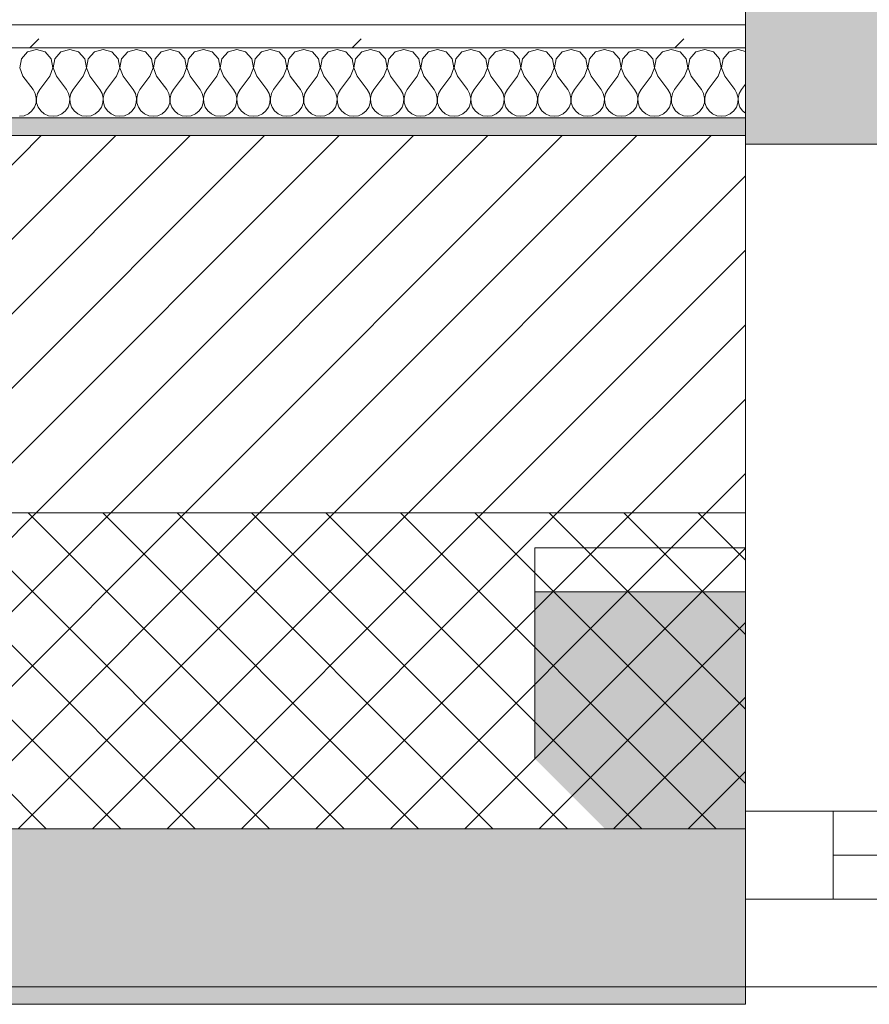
# Model space of a CAD drawing. Header units: millimetres. Extents: x -30280 to 19093, y -19247 to 4746.
# Tile 63 of 166: x -20648 to -20163, y -1699 to -1138. Entities that reach past the tile are written whole.
import ezdxf
from ezdxf.enums import TextEntityAlignment as Align

# ---------------------------------------------------------------- set-up
doc = ezdxf.new("R2010")
doc.units = ezdxf.units.MM
doc.header["$MEASUREMENT"] = 0
doc.linetypes.add('Wipeout_Contour', pattern=[1000, 0, -1000])
for name, color, linetype in [('12_FAÇ_Façana', 7, 'Continuous'), ('Nuevo_05_AUX_Treball', 7, 'Continuous'), ('Nuevo_08_E_Envans secs', 7, 'Continuous'), ('Ventanas Archicad', 7, 'Continuous')]:
    doc.layers.add(name, color=color, linetype=linetype)
for name, color, linetype, lineweight in [('12_FAÇ_Façana_Pluma_Nº__1', 7, 'Continuous', 5), ('12_FAÇ_Façana_Pluma_Nº__2', 8, 'Continuous', 5), ('12_FAÇ_Façana_Pluma_Nº__7', 7, 'Continuous', 5), ('Nuevo_08_E_Envans secs_Pluma_Nº__1', 7, 'Continuous', 5), ('Nuevo_Sellos de Zona Archicad_Pluma_Nº__1', 7, 'Continuous', 5), ('Ventanas Archicad_Pluma_Nº__1', 7, 'Continuous', 5), ('Ventanas Archicad_Pluma_Nº__7', 7, 'Continuous', 5)]:
    doc.layers.add(name, color=color, linetype=linetype, lineweight=lineweight)
for name, color, linetype, lineweight, true_color in [('12_FAÇ_Façana_Pluma_Nº__102', 7, 'Continuous', 5, 0xcccccc), ('12_FAÇ_Façana_Pluma_Nº__174', 7, 'Continuous', 13, 0xe4ad2c), ('12_FAÇ_Façana_Pluma_Nº__176', 7, 'Continuous', 15, 0x93a0c6), ('Nuevo_05_AUX_Treball_Pluma_Nº__3', 7, 'Continuous', 5, 0xa4a4a4), ('Nuevo_08_E_Envans secs_Pluma_Nº__102', 7, 'Continuous', 5, 0xcccccc), ('Nuevo_08_E_Envans secs_Pluma_Nº__177', 7, 'Continuous', 15, 0xf7e046)]:
    doc.layers.add(name, color=color, linetype=linetype, lineweight=lineweight, true_color=true_color)
doc.styles.add('Estilo_Generado_1', font='txt')

# ---------------------------------------------------------------- blocks, each defined once
blk = doc.blocks.new('Planta 1_Office-descans_1_1', base_point=(-21810.76, 369.94))
at = {"layer": 'Nuevo_05_AUX_Treball', "linetype": 'Continuous', "lineweight": 0, "true_color": 0xfee7e7}
blk.add_hatch(color=7, dxfattribs=at).paths.add_polyline_path([(-27904.85, 1554.85), (-27904.85, -1128.98), (-25366.43, -1128.98), (-25366.43, -1193.98), (-25366.43, -1208.98), (-24166.43, -1208.98), (-24166.43, -1193.98), (-24166.43, -1128.98), (-20233.93, -1128.98), (-20233.93, -1193.98), (-20233.93, -1208.98), (-19033.93, -1208.98), (-19033.93, -1193.98), (-19033.93, -1128.98), (-18136.43, -1128.98), (-18136.43, -1193.98), (-16936.43, -1193.98), (-16936.43, -1128.98), (-16136.43, -1128.98), (-16136.43, 1554.85), (-16930.05, 1554.85), (-16930.05, 1630.85), (-26863.49, 1630.85), (-26863.49, 1554.85)])
at = {"layer": 'Nuevo_05_AUX_Treball_Pluma_Nº__3', "color": 253, "linetype": 'Continuous', "lineweight": 5, "true_color": 0xa4a4a4, "flags": 128}
blk.add_lwpolyline([(-27904.85, 1554.85), (-27904.85, -1128.98), (-25366.43, -1128.98), (-25366.43, -1193.98), (-25366.43, -1208.98), (-24166.43, -1208.98), (-24166.43, -1193.98), (-24166.43, -1128.98), (-20233.93, -1128.98), (-20233.93, -1193.98), (-20233.93, -1208.98), (-19033.93, -1208.98), (-19033.93, -1193.98), (-19033.93, -1128.98), (-18136.43, -1128.98), (-18136.43, -1193.98), (-16936.43, -1193.98), (-16936.43, -1128.98), (-16136.43, -1128.98), (-16136.43, 1554.85), (-16930.05, 1554.85), (-16930.05, 1630.85), (-26863.49, 1630.85), (-26863.49, 1554.85)], close=True, dxfattribs=at)
at = {"layer": 'Nuevo_Sellos de Zona Archicad_Pluma_Nº__1', "color": 7, "lineweight": 5, "style": 'Estilo_Generado_1'}
for tag, p in [('ROOM_NAME', (-21810.76, 311.79)), ('ROOM_NUMBER', (-21810.76, 87.39)), ('ROOM_AREA', (-21810.76, -139.98))]:
    blk.add_attdef(tag, text='', height=120, dxfattribs=at).set_placement(p, align=Align.TOP_LEFT)
blk = doc.blocks.new('Muro_14_1', base_point=(-24166.43, -1193.98))
at = {"layer": '12_FAÇ_Façana_Pluma_Nº__102', "linetype": 'Continuous', "lineweight": 0, "true_color": 0xe5e5e5}
for points in [[(-21871.11, -1598.98), (-24166.43, -1598.98), (-24166.43, -1688.98), (-20233.93, -1688.98), (-20233.93, -1598.98), (-21518.13, -1598.98), (-21518.13, -1638.98), (-21871.11, -1638.98)], [(-24166.43, -1698.98), (-20233.93, -1698.98), (-20233.93, -1688.98), (-24166.43, -1688.98)]]:
    blk.add_hatch(color=254, dxfattribs=at).paths.add_polyline_path(points)
at = {"layer": '12_FAÇ_Façana_Pluma_Nº__174', "linetype": 'Continuous', "lineweight": 13, "true_color": 0xe4ad2c}
h = blk.add_hatch(dxfattribs=at)
h.set_pattern_fill('SATE_Aislamiento_0001', color=42, style=0, pattern_type=2)
h.set_pattern_definition([(45, (0, 0), (-21.213203, 21.213203), []), (135, (0, 0), (21.213203, 21.213203), [])])
h.paths.add_polyline_path([(-21518.13, -1598.98), (-20233.93, -1598.98), (-20233.93, -1418.98), (-21518.13, -1418.98)])
at = {"layer": '12_FAÇ_Façana_Pluma_Nº__176', "linetype": 'Continuous', "lineweight": 0, "true_color": 0x495063}
blk.add_hatch(color=251, dxfattribs=at).paths.add_polyline_path([(-21518.13, -1193.97), (-21518.13, -1203.98), (-20233.93, -1203.98), (-20233.93, -1193.98)])
at = {"layer": '12_FAÇ_Façana_Pluma_Nº__2', "linetype": 'Continuous', "lineweight": 5}
h = blk.add_hatch(dxfattribs=at)
h.set_pattern_fill('Ceramic_0001', color=8, style=0, pattern_type=2)
h.set_pattern_definition([(45, (0, 0), (-21.213203, 21.213203), [])])
h.paths.add_polyline_path([(-21518.13, -1418.98), (-20233.93, -1418.98), (-20233.93, -1203.98), (-21518.13, -1203.98)])
at = {"layer": '12_FAÇ_Façana_Pluma_Nº__7', "color": 7, "linetype": 'Continuous', "lineweight": 5}
for p, q in [((-20233.93, -1203.98), (-21518.13, -1203.98)), ((-21518.13, -1418.98), (-20233.93, -1418.98)), ((-21518.13, -1598.98), (-20233.93, -1598.98)), ((-24166.43, -1688.98), (-20233.93, -1688.98))]:
    blk.add_line(p, q, dxfattribs=at)
at = {"layer": '12_FAÇ_Façana_Pluma_Nº__7', "color": 7, "linetype": 'Continuous', "lineweight": 5, "flags": 128}
for points in [[(-20233.93, -1193.98), (-21518.13, -1193.98)], [(-20233.93, -1698.98), (-20233.93, -1193.98)], [(-24166.43, -1698.98), (-20233.93, -1698.98)]]:
    blk.add_lwpolyline(points, dxfattribs=at)
blk = doc.blocks.new('Ventana Vertical Multi-Faja 27_5')
at = {"layer": 'Ventanas Archicad_Pluma_Nº__1', "color": 7, "linetype": 'Continuous', "lineweight": 5}
for p, q in [((-600, 50), (600, 50)), ((-550, 0), (550, 0)), ((550, -50), (550, 0)), ((550, 0), (600, 0)), ((-550, -25), (550, -25)), ((550, -50), (-550, -50)), ((600, -50), (550, -50)), ((600, -200), (600, -175)), ((-600, -430), (600, -430))]:
    blk.add_line(p, q, dxfattribs=at)
at = {"layer": 'Ventanas Archicad_Pluma_Nº__7', "color": 7, "linetype": 'Continuous', "lineweight": 5}
for p, q in [((600, 50), (600, 40)), ((600, 40), (600, 0)), ((600, 40), (600, 0)), ((600, 0), (600, -50)), ((600, 0), (600, -50)), ((600, 0), (600, -50)), ((600, 0), (600, -50)), ((600, -50), (600, -80)), ((600, -50), (600, -80)), ((600, -80), (600, -175)), ((600, -80), (600, -175)), ((600, -200), (600, -420)), ((600, -420), (600, -430))]:
    blk.add_line(p, q, dxfattribs=at)
blk = doc.blocks.new('Muro_16_1', base_point=(-20233.93, -1208.98))
at = {"layer": '12_FAÇ_Façana', "linetype": 'Continuous', "lineweight": 0, "true_color": 0x000000}
h = blk.add_hatch(dxfattribs=at)
h.set_pattern_fill('Yeso_0001', color=18, style=0, pattern_type=2)
h.set_pattern_definition([(0, (0, 0), (0, 75), [0, -75])])
h.paths.add_polyline_path([(-20233.93, -1438.98), (-20353.93, -1438.98), (-20353.93, -1463.98), (-20233.93, -1463.98)])
at = {"layer": '12_FAÇ_Façana_Pluma_Nº__102', "linetype": 'Continuous', "lineweight": 0, "true_color": 0xe5e5e5}
blk.add_hatch(color=254, dxfattribs=at).paths.add_polyline_path([(-20353.93, -1558.98), (-20233.93, -1678.98), (-20233.93, -1463.98), (-20353.93, -1463.98)])
at = {"layer": '12_FAÇ_Façana_Pluma_Nº__1', "color": 7, "linetype": 'Continuous', "lineweight": 5}
for p, q in [((-20353.93, -1438.98), (-20233.93, -1438.98)), ((-20353.93, -1463.98), (-20353.93, -1438.98)), ((-20233.93, -1438.98), (-20233.93, -1463.98)), ((-20233.93, -1463.98), (-20353.93, -1463.98))]:
    blk.add_line(p, q, dxfattribs=at)
at = {"layer": '12_FAÇ_Façana_Pluma_Nº__7', "color": 7, "linetype": 'Continuous', "lineweight": 5}
for p, q in [((-20233.93, -1218.98), (-20233.93, -1208.98)), ((-20233.93, -1438.98), (-20233.93, -1218.98)), ((-20353.93, -1558.98), (-20353.93, -1463.98)), ((-20233.93, -1558.98), (-20233.93, -1463.98)), ((-20233.93, -1558.98), (-20233.93, -1463.98)), ((-20233.93, -1588.98), (-20233.93, -1558.98)), ((-20233.93, -1588.98), (-20233.93, -1558.98)), ((-20233.93, -1638.98), (-20233.93, -1588.98)), ((-20233.93, -1638.98), (-20233.93, -1588.98)), ((-20233.93, -1678.98), (-20233.93, -1638.98)), ((-20233.93, -1678.98), (-20233.93, -1638.98)), ((-20233.93, -1688.98), (-20233.93, -1678.98))]:
    blk.add_line(p, q, dxfattribs=at)
at = {"layer": 'Ventanas Archicad', "color": 253, "linetype": 'Continuous', "lineweight": 5, "true_color": 0xa4a4a6, "zscale": 1000, "rotation": 180}
blk.add_blockref('Ventana Vertical Multi-Faja 27_5', (-19633.93, -1638.98), dxfattribs=at)
blk = doc.blocks.new('*X450')
at = {"layer": 'Nuevo_08_E_Envans secs_Pluma_Nº__102', "color": 254, "linetype": 'Continuous', "lineweight": 5, "true_color": 0xcccccc}
for p, q in [((-20638.1, -1154.93), (-20643.1, -1156.35)), ((-20633.09, -1156.35), (-20638.1, -1154.93)), ((-20619.05, -1154.93), (-20624.05, -1156.35)), ((-20614.04, -1156.35), (-20619.05, -1154.93)), ((-20600, -1154.93), (-20605.01, -1156.35)), ((-20594.99, -1156.35), (-20600, -1154.93)), ((-20580.95, -1154.93), (-20585.96, -1156.35)), ((-20575.95, -1156.35), (-20580.95, -1154.93)), ((-20561.9, -1154.93), (-20566.91, -1156.35)), ((-20556.9, -1156.35), (-20561.9, -1154.93)), ((-20542.86, -1154.93), (-20547.86, -1156.35)), ((-20537.85, -1156.35), (-20542.86, -1154.93)), ((-20523.81, -1154.93), (-20528.82, -1156.35)), ((-20518.8, -1156.35), (-20523.81, -1154.93)), ((-20504.76, -1154.93), (-20509.77, -1156.35)), ((-20499.75, -1156.35), (-20504.76, -1154.93)), ((-20485.71, -1154.93), (-20490.72, -1156.35)), ((-20480.71, -1156.35), (-20485.71, -1154.93)), ((-20466.67, -1154.93), (-20471.67, -1156.35)), ((-20461.66, -1156.35), (-20466.67, -1154.93)), ((-20447.62, -1154.93), (-20452.63, -1156.35)), ((-20442.61, -1156.35), (-20447.62, -1154.93)), ((-20428.57, -1154.93), (-20433.58, -1156.35)), ((-20423.56, -1156.35), (-20428.57, -1154.93)), ((-20409.52, -1154.93), (-20414.53, -1156.35)), ((-20404.52, -1156.35), (-20409.52, -1154.93)), ((-20390.48, -1154.93), (-20395.48, -1156.35)), ((-20385.47, -1156.35), (-20390.48, -1154.93)), ((-20371.43, -1154.93), (-20376.44, -1156.35)), ((-20366.42, -1156.35), (-20371.43, -1154.93)), ((-20352.38, -1154.93), (-20357.39, -1156.35)), ((-20347.37, -1156.35), (-20352.38, -1154.93)), ((-20333.33, -1154.93), (-20338.34, -1156.35)), ((-20328.33, -1156.35), (-20333.33, -1154.93)), ((-20314.29, -1154.93), (-20319.29, -1156.35)), ((-20309.28, -1156.35), (-20314.29, -1154.93)), ((-20295.24, -1154.93), (-20300.25, -1156.35)), ((-20290.23, -1156.35), (-20295.24, -1154.93)), ((-20276.19, -1154.93), (-20281.2, -1156.35)), ((-20271.18, -1156.35), (-20276.19, -1154.93)), ((-20257.14, -1154.93), (-20262.15, -1156.35)), ((-20252.14, -1156.35), (-20257.14, -1154.93)), ((-20238.1, -1154.93), (-20243.1, -1156.35)), ((-20233.93, -1156.11), (-20238.1, -1154.93)), ((-20646.61, -1160.19), (-20647.58, -1165.31)), ((-20643.1, -1156.35), (-20646.61, -1160.19)), ((-20629.58, -1160.19), (-20633.09, -1156.35)), ((-20628.61, -1165.31), (-20629.58, -1160.19)), ((-20627.57, -1160.19), (-20628.53, -1165.31)), ((-20624.05, -1156.35), (-20627.57, -1160.19)), ((-20610.53, -1160.19), (-20614.04, -1156.35)), ((-20609.56, -1165.31), (-20610.53, -1160.19)), ((-20608.52, -1160.19), (-20609.49, -1165.31)), ((-20605.01, -1156.35), (-20608.52, -1160.19)), ((-20591.48, -1160.19), (-20594.99, -1156.35)), ((-20590.51, -1165.31), (-20591.48, -1160.19)), ((-20589.47, -1160.19), (-20590.44, -1165.31)), ((-20585.96, -1156.35), (-20589.47, -1160.19)), ((-20572.43, -1160.19), (-20575.95, -1156.35)), ((-20571.47, -1165.31), (-20572.43, -1160.19)), ((-20570.42, -1160.19), (-20571.39, -1165.31)), ((-20566.91, -1156.35), (-20570.42, -1160.19)), ((-20553.39, -1160.19), (-20556.9, -1156.35)), ((-20552.42, -1165.31), (-20553.39, -1160.19)), ((-20551.38, -1160.19), (-20552.34, -1165.31)), ((-20547.86, -1156.35), (-20551.38, -1160.19)), ((-20534.34, -1160.19), (-20537.85, -1156.35)), ((-20533.37, -1165.31), (-20534.34, -1160.19)), ((-20532.33, -1160.19), (-20533.29, -1165.31)), ((-20528.82, -1156.35), (-20532.33, -1160.19)), ((-20515.29, -1160.19), (-20518.8, -1156.35)), ((-20514.32, -1165.31), (-20515.29, -1160.19)), ((-20513.28, -1160.19), (-20514.25, -1165.31)), ((-20509.77, -1156.35), (-20513.28, -1160.19)), ((-20496.24, -1160.19), (-20499.75, -1156.35)), ((-20495.28, -1165.31), (-20496.24, -1160.19)), ((-20494.23, -1160.19), (-20495.2, -1165.31)), ((-20490.72, -1156.35), (-20494.23, -1160.19)), ((-20477.2, -1160.19), (-20480.71, -1156.35)), ((-20476.23, -1165.31), (-20477.2, -1160.19)), ((-20475.19, -1160.19), (-20476.15, -1165.31)), ((-20471.67, -1156.35), (-20475.19, -1160.19)), ((-20458.15, -1160.19), (-20461.66, -1156.35)), ((-20457.18, -1165.31), (-20458.15, -1160.19)), ((-20456.14, -1160.19), (-20457.1, -1165.31)), ((-20452.63, -1156.35), (-20456.14, -1160.19)), ((-20439.1, -1160.19), (-20442.61, -1156.35)), ((-20438.13, -1165.31), (-20439.1, -1160.19)), ((-20437.09, -1160.19), (-20438.06, -1165.31)), ((-20433.58, -1156.35), (-20437.09, -1160.19)), ((-20420.05, -1160.19), (-20423.56, -1156.35)), ((-20419.09, -1165.31), (-20420.05, -1160.19)), ((-20418.04, -1160.19), (-20419.01, -1165.31)), ((-20414.53, -1156.35), (-20418.04, -1160.19)), ((-20401.01, -1160.19), (-20404.52, -1156.35)), ((-20400.04, -1165.31), (-20401.01, -1160.19)), ((-20398.99, -1160.19), (-20399.96, -1165.31)), ((-20395.48, -1156.35), (-20398.99, -1160.19)), ((-20381.96, -1160.19), (-20385.47, -1156.35)), ((-20380.99, -1165.31), (-20381.96, -1160.19)), ((-20379.95, -1160.19), (-20380.91, -1165.31)), ((-20376.44, -1156.35), (-20379.95, -1160.19)), ((-20362.91, -1160.19), (-20366.42, -1156.35)), ((-20361.94, -1165.31), (-20362.91, -1160.19)), ((-20360.9, -1160.19), (-20361.87, -1165.31)), ((-20357.39, -1156.35), (-20360.9, -1160.19)), ((-20343.86, -1160.19), (-20347.37, -1156.35)), ((-20342.9, -1165.31), (-20343.86, -1160.19)), ((-20341.85, -1160.19), (-20342.82, -1165.31)), ((-20338.34, -1156.35), (-20341.85, -1160.19)), ((-20324.81, -1160.19), (-20328.33, -1156.35)), ((-20323.85, -1165.31), (-20324.81, -1160.19)), ((-20322.8, -1160.19), (-20323.77, -1165.31)), ((-20319.29, -1156.35), (-20322.8, -1160.19)), ((-20305.77, -1160.19), (-20309.28, -1156.35)), ((-20304.8, -1165.31), (-20305.77, -1160.19)), ((-20303.76, -1160.19), (-20304.72, -1165.31)), ((-20300.25, -1156.35), (-20303.76, -1160.19)), ((-20286.72, -1160.19), (-20290.23, -1156.35)), ((-20285.75, -1165.31), (-20286.72, -1160.19)), ((-20284.71, -1160.19), (-20285.68, -1165.31)), ((-20281.2, -1156.35), (-20284.71, -1160.19)), ((-20267.67, -1160.19), (-20271.18, -1156.35)), ((-20266.71, -1165.31), (-20267.67, -1160.19)), ((-20265.66, -1160.19), (-20266.63, -1165.31)), ((-20262.15, -1156.35), (-20265.66, -1160.19)), ((-20248.62, -1160.19), (-20252.14, -1156.35)), ((-20247.66, -1165.31), (-20248.62, -1160.19)), ((-20246.61, -1160.19), (-20247.58, -1165.31)), ((-20243.1, -1156.35), (-20246.61, -1160.19)), ((-20647.58, -1165.31), (-20645.71, -1170.17)), ((-20630.48, -1170.17), (-20628.61, -1165.31)), ((-20628.53, -1165.31), (-20626.67, -1170.17)), ((-20611.43, -1170.17), (-20609.56, -1165.31)), ((-20609.49, -1165.31), (-20607.62, -1170.17)), ((-20592.38, -1170.17), (-20590.51, -1165.31)), ((-20590.44, -1165.31), (-20588.57, -1170.17)), ((-20573.33, -1170.17), (-20571.47, -1165.31)), ((-20571.39, -1165.31), (-20569.52, -1170.17)), ((-20554.29, -1170.17), (-20552.42, -1165.31)), ((-20552.34, -1165.31), (-20550.48, -1170.17)), ((-20535.24, -1170.17), (-20533.37, -1165.31)), ((-20533.29, -1165.31), (-20531.43, -1170.17)), ((-20516.19, -1170.17), (-20514.32, -1165.31)), ((-20514.25, -1165.31), (-20512.38, -1170.17)), ((-20497.14, -1170.17), (-20495.28, -1165.31)), ((-20495.2, -1165.31), (-20493.33, -1170.17)), ((-20478.1, -1170.17), (-20476.23, -1165.31)), ((-20476.15, -1165.31), (-20474.29, -1170.17)), ((-20459.05, -1170.17), (-20457.18, -1165.31)), ((-20457.1, -1165.31), (-20455.24, -1170.17)), ((-20440, -1170.17), (-20438.13, -1165.31)), ((-20438.06, -1165.31), (-20436.19, -1170.17)), ((-20420.95, -1170.17), (-20419.09, -1165.31)), ((-20419.01, -1165.31), (-20417.14, -1170.17)), ((-20401.9, -1170.17), (-20400.04, -1165.31)), ((-20399.96, -1165.31), (-20398.1, -1170.17)), ((-20382.86, -1170.17), (-20380.99, -1165.31)), ((-20380.91, -1165.31), (-20379.05, -1170.17)), ((-20363.81, -1170.17), (-20361.94, -1165.31)), ((-20361.87, -1165.31), (-20360, -1170.17)), ((-20344.76, -1170.17), (-20342.9, -1165.31)), ((-20342.82, -1165.31), (-20340.95, -1170.17)), ((-20325.71, -1170.17), (-20323.85, -1165.31)), ((-20323.77, -1165.31), (-20321.9, -1170.17)), ((-20306.67, -1170.17), (-20304.8, -1165.31)), ((-20304.72, -1165.31), (-20302.86, -1170.17)), ((-20287.62, -1170.17), (-20285.75, -1165.31)), ((-20285.68, -1165.31), (-20283.81, -1170.17)), ((-20268.57, -1170.17), (-20266.71, -1165.31)), ((-20266.63, -1165.31), (-20264.76, -1170.17)), ((-20249.52, -1170.17), (-20247.66, -1165.31)), ((-20247.58, -1165.31), (-20245.71, -1170.17)), ((-20645.71, -1170.17), (-20640, -1177.79)), ((-20630.48, -1170.17), (-20636.19, -1177.79)), ((-20626.67, -1170.17), (-20620.95, -1177.79)), ((-20611.43, -1170.17), (-20617.14, -1177.79)), ((-20607.62, -1170.17), (-20601.9, -1177.79)), ((-20592.38, -1170.17), (-20598.1, -1177.79)), ((-20588.57, -1170.17), (-20582.86, -1177.79)), ((-20573.33, -1170.17), (-20579.05, -1177.79)), ((-20569.52, -1170.17), (-20563.81, -1177.79)), ((-20554.29, -1170.17), (-20560, -1177.79)), ((-20550.48, -1170.17), (-20544.76, -1177.79)), ((-20535.24, -1170.17), (-20540.95, -1177.79)), ((-20531.43, -1170.17), (-20525.71, -1177.79)), ((-20516.19, -1170.17), (-20521.9, -1177.79)), ((-20512.38, -1170.17), (-20506.67, -1177.79)), ((-20497.14, -1170.17), (-20502.86, -1177.79)), ((-20493.33, -1170.17), (-20487.62, -1177.79)), ((-20478.1, -1170.17), (-20483.81, -1177.79)), ((-20474.29, -1170.17), (-20468.57, -1177.79)), ((-20459.05, -1170.17), (-20464.76, -1177.79)), ((-20455.24, -1170.17), (-20449.52, -1177.79)), ((-20440, -1170.17), (-20445.71, -1177.79)), ((-20436.19, -1170.17), (-20430.48, -1177.79)), ((-20420.95, -1170.17), (-20426.67, -1177.79)), ((-20417.14, -1170.17), (-20411.43, -1177.79)), ((-20401.9, -1170.17), (-20407.62, -1177.79)), ((-20398.1, -1170.17), (-20392.38, -1177.79)), ((-20382.86, -1170.17), (-20388.57, -1177.79)), ((-20379.05, -1170.17), (-20373.33, -1177.79)), ((-20363.81, -1170.17), (-20369.52, -1177.79)), ((-20360, -1170.17), (-20354.29, -1177.79)), ((-20344.76, -1170.17), (-20350.48, -1177.79)), ((-20340.95, -1170.17), (-20335.24, -1177.79)), ((-20325.71, -1170.17), (-20331.43, -1177.79)), ((-20321.9, -1170.17), (-20316.19, -1177.79)), ((-20306.67, -1170.17), (-20312.38, -1177.79)), ((-20302.86, -1170.17), (-20297.14, -1177.79)), ((-20287.62, -1170.17), (-20293.33, -1177.79)), ((-20283.81, -1170.17), (-20278.1, -1177.79)), ((-20268.57, -1170.17), (-20274.29, -1177.79)), ((-20264.76, -1170.17), (-20259.05, -1177.79)), ((-20249.52, -1170.17), (-20255.24, -1177.79)), ((-20245.71, -1170.17), (-20240, -1177.79)), ((-20638.73, -1180.08), (-20640, -1177.79)), ((-20636.19, -1177.79), (-20637.46, -1180.08)), ((-20619.68, -1180.08), (-20620.95, -1177.79)), ((-20617.14, -1177.79), (-20618.41, -1180.08)), ((-20600.63, -1180.08), (-20601.9, -1177.79)), ((-20598.1, -1177.79), (-20599.37, -1180.08)), ((-20581.59, -1180.08), (-20582.86, -1177.79)), ((-20579.05, -1177.79), (-20580.32, -1180.08)), ((-20562.54, -1180.08), (-20563.81, -1177.79)), ((-20560, -1177.79), (-20561.27, -1180.08)), ((-20543.49, -1180.08), (-20544.76, -1177.79)), ((-20540.95, -1177.79), (-20542.22, -1180.08)), ((-20524.44, -1180.08), (-20525.71, -1177.79)), ((-20521.9, -1177.79), (-20523.18, -1180.08)), ((-20505.4, -1180.08), (-20506.67, -1177.79)), ((-20502.86, -1177.79), (-20504.13, -1180.08)), ((-20486.35, -1180.08), (-20487.62, -1177.79)), ((-20483.81, -1177.79), (-20485.08, -1180.08)), ((-20467.3, -1180.08), (-20468.57, -1177.79)), ((-20464.76, -1177.79), (-20466.03, -1180.08)), ((-20448.25, -1180.08), (-20449.52, -1177.79)), ((-20445.71, -1177.79), (-20446.99, -1180.08)), ((-20429.2, -1180.08), (-20430.48, -1177.79)), ((-20426.67, -1177.79), (-20427.94, -1180.08)), ((-20410.16, -1180.08), (-20411.43, -1177.79)), ((-20407.62, -1177.79), (-20408.89, -1180.08)), ((-20391.11, -1180.08), (-20392.38, -1177.79)), ((-20388.57, -1177.79), (-20389.84, -1180.08)), ((-20372.06, -1180.08), (-20373.33, -1177.79)), ((-20369.52, -1177.79), (-20370.8, -1180.08)), ((-20353.01, -1180.08), (-20354.29, -1177.79)), ((-20350.48, -1177.79), (-20351.75, -1180.08)), ((-20333.97, -1180.08), (-20335.24, -1177.79)), ((-20331.43, -1177.79), (-20332.7, -1180.08)), ((-20314.92, -1180.08), (-20316.19, -1177.79)), ((-20312.38, -1177.79), (-20313.65, -1180.08)), ((-20295.87, -1180.08), (-20297.14, -1177.79)), ((-20293.33, -1177.79), (-20294.6, -1180.08)), ((-20276.82, -1180.08), (-20278.1, -1177.79)), ((-20274.29, -1177.79), (-20275.56, -1180.08)), ((-20257.78, -1180.08), (-20259.05, -1177.79)), ((-20255.24, -1177.79), (-20256.51, -1180.08)), ((-20238.73, -1180.08), (-20240, -1177.79)), ((-20236.19, -1177.79), (-20237.46, -1180.08)), ((-20233.93, -1174.77), (-20236.19, -1177.79)), ((-20638.13, -1182.64), (-20638.73, -1180.08)), ((-20638.26, -1185.27), (-20638.13, -1182.64)), ((-20637.46, -1180.08), (-20638.06, -1182.64)), ((-20638.06, -1182.64), (-20637.93, -1185.27)), ((-20619.09, -1182.64), (-20619.68, -1180.08)), ((-20619.21, -1185.27), (-20619.09, -1182.64)), ((-20618.41, -1180.08), (-20619.01, -1182.64)), ((-20619.01, -1182.64), (-20618.88, -1185.27)), ((-20600.04, -1182.64), (-20600.63, -1180.08)), ((-20600.17, -1185.27), (-20600.04, -1182.64)), ((-20599.37, -1180.08), (-20599.96, -1182.64)), ((-20599.96, -1182.64), (-20599.83, -1185.27)), ((-20580.99, -1182.64), (-20581.59, -1180.08)), ((-20581.12, -1185.27), (-20580.99, -1182.64)), ((-20580.32, -1180.08), (-20580.91, -1182.64)), ((-20580.91, -1182.64), (-20580.79, -1185.27)), ((-20561.94, -1182.64), (-20562.54, -1180.08)), ((-20562.07, -1185.27), (-20561.94, -1182.64)), ((-20561.27, -1180.08), (-20561.87, -1182.64)), ((-20561.87, -1182.64), (-20561.74, -1185.27)), ((-20542.9, -1182.64), (-20543.49, -1180.08)), ((-20543.02, -1185.27), (-20542.9, -1182.64)), ((-20542.22, -1180.08), (-20542.82, -1182.64)), ((-20542.82, -1182.64), (-20542.69, -1185.27)), ((-20523.85, -1182.64), (-20524.44, -1180.08)), ((-20523.98, -1185.27), (-20523.85, -1182.64)), ((-20523.18, -1180.08), (-20523.77, -1182.64)), ((-20523.77, -1182.64), (-20523.64, -1185.27)), ((-20504.8, -1182.64), (-20505.4, -1180.08)), ((-20504.93, -1185.27), (-20504.8, -1182.64)), ((-20504.13, -1180.08), (-20504.72, -1182.64)), ((-20504.72, -1182.64), (-20504.6, -1185.27)), ((-20485.75, -1182.64), (-20486.35, -1180.08)), ((-20485.88, -1185.27), (-20485.75, -1182.64)), ((-20485.08, -1180.08), (-20485.68, -1182.64)), ((-20485.68, -1182.64), (-20485.55, -1185.27)), ((-20466.71, -1182.64), (-20467.3, -1180.08)), ((-20466.83, -1185.27), (-20466.71, -1182.64)), ((-20466.03, -1180.08), (-20466.63, -1182.64)), ((-20466.63, -1182.64), (-20466.5, -1185.27)), ((-20447.66, -1182.64), (-20448.25, -1180.08)), ((-20447.78, -1185.27), (-20447.66, -1182.64)), ((-20446.99, -1180.08), (-20447.58, -1182.64)), ((-20447.58, -1182.64), (-20447.45, -1185.27)), ((-20428.61, -1182.64), (-20429.2, -1180.08)), ((-20428.74, -1185.27), (-20428.61, -1182.64)), ((-20427.94, -1180.08), (-20428.53, -1182.64)), ((-20428.53, -1182.64), (-20428.41, -1185.27)), ((-20409.56, -1182.64), (-20410.16, -1180.08)), ((-20409.69, -1185.27), (-20409.56, -1182.64)), ((-20408.89, -1180.08), (-20409.49, -1182.64)), ((-20409.49, -1182.64), (-20409.36, -1185.27)), ((-20390.51, -1182.64), (-20391.11, -1180.08)), ((-20390.64, -1185.27), (-20390.51, -1182.64)), ((-20389.84, -1180.08), (-20390.44, -1182.64)), ((-20390.44, -1182.64), (-20390.31, -1185.27)), ((-20371.47, -1182.64), (-20372.06, -1180.08)), ((-20371.59, -1185.27), (-20371.47, -1182.64)), ((-20370.8, -1180.08), (-20371.39, -1182.64)), ((-20371.39, -1182.64), (-20371.26, -1185.27)), ((-20352.42, -1182.64), (-20353.01, -1180.08)), ((-20352.55, -1185.27), (-20352.42, -1182.64)), ((-20351.75, -1180.08), (-20352.34, -1182.64)), ((-20352.34, -1182.64), (-20352.22, -1185.27)), ((-20333.37, -1182.64), (-20333.97, -1180.08)), ((-20333.5, -1185.27), (-20333.37, -1182.64)), ((-20332.7, -1180.08), (-20333.29, -1182.64)), ((-20333.29, -1182.64), (-20333.17, -1185.27)), ((-20314.32, -1182.64), (-20314.92, -1180.08)), ((-20314.45, -1185.27), (-20314.32, -1182.64)), ((-20313.65, -1180.08), (-20314.25, -1182.64)), ((-20314.25, -1182.64), (-20314.12, -1185.27)), ((-20295.28, -1182.64), (-20295.87, -1180.08)), ((-20295.4, -1185.27), (-20295.28, -1182.64)), ((-20294.6, -1180.08), (-20295.2, -1182.64)), ((-20295.2, -1182.64), (-20295.07, -1185.27)), ((-20276.23, -1182.64), (-20276.82, -1180.08)), ((-20276.36, -1185.27), (-20276.23, -1182.64)), ((-20275.56, -1180.08), (-20276.15, -1182.64)), ((-20276.15, -1182.64), (-20276.02, -1185.27)), ((-20257.18, -1182.64), (-20257.78, -1180.08)), ((-20257.31, -1185.27), (-20257.18, -1182.64)), ((-20256.51, -1180.08), (-20257.1, -1182.64)), ((-20257.1, -1182.64), (-20256.98, -1185.27)), ((-20238.13, -1182.64), (-20238.73, -1180.08)), ((-20238.26, -1185.27), (-20238.13, -1182.64)), ((-20237.46, -1180.08), (-20238.06, -1182.64)), ((-20238.06, -1182.64), (-20237.93, -1185.27)), ((-20640.59, -1189.92), (-20639.1, -1187.76)), ((-20639.1, -1187.76), (-20638.26, -1185.27)), ((-20637.93, -1185.27), (-20637.09, -1187.76)), ((-20637.09, -1187.76), (-20635.6, -1189.92)), ((-20621.54, -1189.92), (-20620.05, -1187.76)), ((-20620.05, -1187.76), (-20619.21, -1185.27)), ((-20618.88, -1185.27), (-20618.04, -1187.76)), ((-20618.04, -1187.76), (-20616.55, -1189.92)), ((-20602.49, -1189.92), (-20601.01, -1187.76)), ((-20601.01, -1187.76), (-20600.17, -1185.27)), ((-20599.83, -1185.27), (-20598.99, -1187.76)), ((-20598.99, -1187.76), (-20597.51, -1189.92)), ((-20583.45, -1189.92), (-20581.96, -1187.76)), ((-20581.96, -1187.76), (-20581.12, -1185.27)), ((-20580.79, -1185.27), (-20579.95, -1187.76)), ((-20579.95, -1187.76), (-20578.46, -1189.92)), ((-20564.4, -1189.92), (-20562.91, -1187.76)), ((-20562.91, -1187.76), (-20562.07, -1185.27)), ((-20561.74, -1185.27), (-20560.9, -1187.76)), ((-20560.9, -1187.76), (-20559.41, -1189.92)), ((-20545.35, -1189.92), (-20543.86, -1187.76)), ((-20543.86, -1187.76), (-20543.02, -1185.27)), ((-20542.69, -1185.27), (-20541.85, -1187.76)), ((-20541.85, -1187.76), (-20540.36, -1189.92)), ((-20526.3, -1189.92), (-20524.81, -1187.76)), ((-20524.81, -1187.76), (-20523.98, -1185.27)), ((-20523.64, -1185.27), (-20522.8, -1187.76)), ((-20522.8, -1187.76), (-20521.32, -1189.92)), ((-20507.26, -1189.92), (-20505.77, -1187.76)), ((-20505.77, -1187.76), (-20504.93, -1185.27)), ((-20504.6, -1185.27), (-20503.76, -1187.76)), ((-20503.76, -1187.76), (-20502.27, -1189.92)), ((-20488.21, -1189.92), (-20486.72, -1187.76)), ((-20486.72, -1187.76), (-20485.88, -1185.27)), ((-20485.55, -1185.27), (-20484.71, -1187.76)), ((-20484.71, -1187.76), (-20483.22, -1189.92)), ((-20469.16, -1189.92), (-20467.67, -1187.76)), ((-20467.67, -1187.76), (-20466.83, -1185.27)), ((-20466.5, -1185.27), (-20465.66, -1187.76)), ((-20465.66, -1187.76), (-20464.17, -1189.92)), ((-20450.11, -1189.92), (-20448.62, -1187.76)), ((-20448.62, -1187.76), (-20447.78, -1185.27)), ((-20447.45, -1185.27), (-20446.61, -1187.76)), ((-20446.61, -1187.76), (-20445.13, -1189.92)), ((-20431.06, -1189.92), (-20429.58, -1187.76)), ((-20429.58, -1187.76), (-20428.74, -1185.27)), ((-20428.41, -1185.27), (-20427.57, -1187.76)), ((-20427.57, -1187.76), (-20426.08, -1189.92)), ((-20412.02, -1189.92), (-20410.53, -1187.76)), ((-20410.53, -1187.76), (-20409.69, -1185.27)), ((-20409.36, -1185.27), (-20408.52, -1187.76)), ((-20408.52, -1187.76), (-20407.03, -1189.92)), ((-20392.97, -1189.92), (-20391.48, -1187.76)), ((-20391.48, -1187.76), (-20390.64, -1185.27)), ((-20390.31, -1185.27), (-20389.47, -1187.76)), ((-20389.47, -1187.76), (-20387.98, -1189.92)), ((-20373.92, -1189.92), (-20372.43, -1187.76)), ((-20372.43, -1187.76), (-20371.59, -1185.27)), ((-20371.26, -1185.27), (-20370.42, -1187.76)), ((-20370.42, -1187.76), (-20368.94, -1189.92)), ((-20354.87, -1189.92), (-20353.39, -1187.76)), ((-20353.39, -1187.76), (-20352.55, -1185.27)), ((-20352.22, -1185.27), (-20351.38, -1187.76)), ((-20351.38, -1187.76), (-20349.89, -1189.92)), ((-20335.83, -1189.92), (-20334.34, -1187.76)), ((-20334.34, -1187.76), (-20333.5, -1185.27)), ((-20333.17, -1185.27), (-20332.33, -1187.76)), ((-20332.33, -1187.76), (-20330.84, -1189.92)), ((-20316.78, -1189.92), (-20315.29, -1187.76)), ((-20315.29, -1187.76), (-20314.45, -1185.27)), ((-20314.12, -1185.27), (-20313.28, -1187.76)), ((-20313.28, -1187.76), (-20311.79, -1189.92)), ((-20297.73, -1189.92), (-20296.24, -1187.76)), ((-20296.24, -1187.76), (-20295.4, -1185.27)), ((-20295.07, -1185.27), (-20294.23, -1187.76)), ((-20294.23, -1187.76), (-20292.74, -1189.92)), ((-20278.68, -1189.92), (-20277.2, -1187.76)), ((-20277.2, -1187.76), (-20276.36, -1185.27)), ((-20276.02, -1185.27), (-20275.19, -1187.76)), ((-20275.19, -1187.76), (-20273.7, -1189.92)), ((-20259.64, -1189.92), (-20258.15, -1187.76)), ((-20258.15, -1187.76), (-20257.31, -1185.27)), ((-20256.98, -1185.27), (-20256.14, -1187.76)), ((-20256.14, -1187.76), (-20254.65, -1189.92)), ((-20240.59, -1189.92), (-20239.1, -1187.76)), ((-20239.1, -1187.76), (-20238.26, -1185.27)), ((-20237.93, -1185.27), (-20237.09, -1187.76)), ((-20237.09, -1187.76), (-20235.6, -1189.92)), ((-20647.62, -1193.02), (-20645.02, -1192.66)), ((-20645.02, -1192.66), (-20642.61, -1191.6)), ((-20642.61, -1191.6), (-20640.59, -1189.92)), ((-20635.6, -1189.92), (-20633.58, -1191.6)), ((-20633.58, -1191.6), (-20631.17, -1192.66)), ((-20631.17, -1192.66), (-20628.57, -1193.02)), ((-20628.57, -1193.02), (-20625.97, -1192.66)), ((-20625.97, -1192.66), (-20623.56, -1191.6)), ((-20623.56, -1191.6), (-20621.54, -1189.92)), ((-20616.55, -1189.92), (-20614.53, -1191.6)), ((-20614.53, -1191.6), (-20612.13, -1192.66)), ((-20612.13, -1192.66), (-20609.52, -1193.02)), ((-20609.52, -1193.02), (-20606.92, -1192.66)), ((-20606.92, -1192.66), (-20604.52, -1191.6)), ((-20604.52, -1191.6), (-20602.49, -1189.92)), ((-20597.51, -1189.92), (-20595.48, -1191.6)), ((-20595.48, -1191.6), (-20593.08, -1192.66)), ((-20593.08, -1192.66), (-20590.48, -1193.02)), ((-20590.48, -1193.02), (-20587.87, -1192.66)), ((-20587.87, -1192.66), (-20585.47, -1191.6)), ((-20585.47, -1191.6), (-20583.45, -1189.92)), ((-20578.46, -1189.92), (-20576.44, -1191.6)), ((-20576.44, -1191.6), (-20574.03, -1192.66)), ((-20574.03, -1192.66), (-20571.43, -1193.02)), ((-20571.43, -1193.02), (-20568.83, -1192.66)), ((-20568.83, -1192.66), (-20566.42, -1191.6)), ((-20566.42, -1191.6), (-20564.4, -1189.92)), ((-20559.41, -1189.92), (-20557.39, -1191.6)), ((-20557.39, -1191.6), (-20554.98, -1192.66)), ((-20554.98, -1192.66), (-20552.38, -1193.02)), ((-20552.38, -1193.02), (-20549.78, -1192.66)), ((-20549.78, -1192.66), (-20547.37, -1191.6)), ((-20547.37, -1191.6), (-20545.35, -1189.92)), ((-20540.36, -1189.92), (-20538.34, -1191.6)), ((-20538.34, -1191.6), (-20535.94, -1192.66)), ((-20535.94, -1192.66), (-20533.33, -1193.02)), ((-20533.33, -1193.02), (-20530.73, -1192.66)), ((-20530.73, -1192.66), (-20528.33, -1191.6)), ((-20528.33, -1191.6), (-20526.3, -1189.92)), ((-20521.32, -1189.92), (-20519.29, -1191.6)), ((-20519.29, -1191.6), (-20516.89, -1192.66)), ((-20516.89, -1192.66), (-20514.29, -1193.02)), ((-20514.29, -1193.02), (-20511.68, -1192.66)), ((-20511.68, -1192.66), (-20509.28, -1191.6)), ((-20509.28, -1191.6), (-20507.26, -1189.92)), ((-20502.27, -1189.92), (-20500.25, -1191.6)), ((-20500.25, -1191.6), (-20497.84, -1192.66)), ((-20497.84, -1192.66), (-20495.24, -1193.02)), ((-20495.24, -1193.02), (-20492.64, -1192.66)), ((-20492.64, -1192.66), (-20490.23, -1191.6)), ((-20490.23, -1191.6), (-20488.21, -1189.92)), ((-20483.22, -1189.92), (-20481.2, -1191.6)), ((-20481.2, -1191.6), (-20478.79, -1192.66)), ((-20478.79, -1192.66), (-20476.19, -1193.02)), ((-20476.19, -1193.02), (-20473.59, -1192.66)), ((-20473.59, -1192.66), (-20471.18, -1191.6)), ((-20471.18, -1191.6), (-20469.16, -1189.92)), ((-20464.17, -1189.92), (-20462.15, -1191.6)), ((-20462.15, -1191.6), (-20459.75, -1192.66)), ((-20459.75, -1192.66), (-20457.14, -1193.02)), ((-20457.14, -1193.02), (-20454.54, -1192.66)), ((-20454.54, -1192.66), (-20452.14, -1191.6)), ((-20452.14, -1191.6), (-20450.11, -1189.92)), ((-20445.13, -1189.92), (-20443.1, -1191.6)), ((-20443.1, -1191.6), (-20440.7, -1192.66)), ((-20440.7, -1192.66), (-20438.1, -1193.02)), ((-20438.1, -1193.02), (-20435.49, -1192.66)), ((-20435.49, -1192.66), (-20433.09, -1191.6)), ((-20433.09, -1191.6), (-20431.06, -1189.92)), ((-20426.08, -1189.92), (-20424.05, -1191.6)), ((-20424.05, -1191.6), (-20421.65, -1192.66)), ((-20421.65, -1192.66), (-20419.05, -1193.02)), ((-20419.05, -1193.02), (-20416.45, -1192.66)), ((-20416.45, -1192.66), (-20414.04, -1191.6)), ((-20414.04, -1191.6), (-20412.02, -1189.92)), ((-20407.03, -1189.92), (-20405.01, -1191.6)), ((-20405.01, -1191.6), (-20402.6, -1192.66)), ((-20402.6, -1192.66), (-20400, -1193.02)), ((-20400, -1193.02), (-20397.4, -1192.66)), ((-20397.4, -1192.66), (-20394.99, -1191.6)), ((-20394.99, -1191.6), (-20392.97, -1189.92)), ((-20387.98, -1189.92), (-20385.96, -1191.6)), ((-20385.96, -1191.6), (-20383.55, -1192.66)), ((-20383.55, -1192.66), (-20380.95, -1193.02)), ((-20380.95, -1193.02), (-20378.35, -1192.66)), ((-20378.35, -1192.66), (-20375.95, -1191.6)), ((-20375.95, -1191.6), (-20373.92, -1189.92)), ((-20368.94, -1189.92), (-20366.91, -1191.6)), ((-20366.91, -1191.6), (-20364.51, -1192.66)), ((-20364.51, -1192.66), (-20361.9, -1193.02)), ((-20361.9, -1193.02), (-20359.3, -1192.66)), ((-20359.3, -1192.66), (-20356.9, -1191.6)), ((-20356.9, -1191.6), (-20354.87, -1189.92)), ((-20349.89, -1189.92), (-20347.86, -1191.6)), ((-20347.86, -1191.6), (-20345.46, -1192.66)), ((-20345.46, -1192.66), (-20342.86, -1193.02)), ((-20342.86, -1193.02), (-20340.25, -1192.66)), ((-20340.25, -1192.66), (-20337.85, -1191.6)), ((-20337.85, -1191.6), (-20335.83, -1189.92)), ((-20330.84, -1189.92), (-20328.82, -1191.6)), ((-20328.82, -1191.6), (-20326.41, -1192.66)), ((-20326.41, -1192.66), (-20323.81, -1193.02)), ((-20323.81, -1193.02), (-20321.21, -1192.66)), ((-20321.21, -1192.66), (-20318.8, -1191.6)), ((-20318.8, -1191.6), (-20316.78, -1189.92)), ((-20311.79, -1189.92), (-20309.77, -1191.6)), ((-20309.77, -1191.6), (-20307.36, -1192.66)), ((-20307.36, -1192.66), (-20304.76, -1193.02)), ((-20304.76, -1193.02), (-20302.16, -1192.66)), ((-20302.16, -1192.66), (-20299.75, -1191.6)), ((-20299.75, -1191.6), (-20297.73, -1189.92)), ((-20292.74, -1189.92), (-20290.72, -1191.6)), ((-20290.72, -1191.6), (-20288.32, -1192.66)), ((-20288.32, -1192.66), (-20285.71, -1193.02)), ((-20285.71, -1193.02), (-20283.11, -1192.66)), ((-20283.11, -1192.66), (-20280.71, -1191.6)), ((-20280.71, -1191.6), (-20278.68, -1189.92)), ((-20273.7, -1189.92), (-20271.67, -1191.6)), ((-20271.67, -1191.6), (-20269.27, -1192.66)), ((-20269.27, -1192.66), (-20266.67, -1193.02)), ((-20266.67, -1193.02), (-20264.06, -1192.66)), ((-20264.06, -1192.66), (-20261.66, -1191.6)), ((-20261.66, -1191.6), (-20259.64, -1189.92)), ((-20254.65, -1189.92), (-20252.63, -1191.6)), ((-20252.63, -1191.6), (-20250.22, -1192.66)), ((-20250.22, -1192.66), (-20247.62, -1193.02)), ((-20247.62, -1193.02), (-20245.02, -1192.66)), ((-20245.02, -1192.66), (-20242.61, -1191.6)), ((-20242.61, -1191.6), (-20240.59, -1189.92)), ((-20235.6, -1189.92), (-20233.93, -1191.31))]:
    blk.add_line(p, q, dxfattribs=at)
blk = doc.blocks.new('Muro_115_1', base_point=(-24166.43, -1128.98))
at = {"layer": 'Nuevo_08_E_Envans secs_Pluma_Nº__1', "color": 7, "linetype": 'Continuous', "lineweight": 5, "flags": 128}
blk.add_lwpolyline([(-21518.13, -1193.98), (-20233.93, -1193.98)], dxfattribs=at)
at = {"color": 254, "linetype": 'Wipeout_Contour', "lineweight": 0, "ltscale": 88920.19573}
blk.add_wipeout([(-20233.93, -1140.98), (-24166.43, -1140.98), (-24166.43, -1153.98), (-20233.93, -1153.98)], dxfattribs=at).dxf.layer = 'Nuevo_08_E_Envans secs'
at = {"layer": 'Nuevo_08_E_Envans secs_Pluma_Nº__177', "linetype": 'Continuous', "lineweight": 15, "true_color": 0xf7e046}
h = blk.add_hatch(dxfattribs=at)
h.set_pattern_fill('Panellat_HPL_0001', color=53, style=0, pattern_type=2)
h.set_pattern_definition([(45, (0, 0), (-183.8478, 183.8478), [195, -65]), (45, (7e-14, 183.85), (-183.8478, 183.8478), [195, -65])])
h.paths.add_polyline_path([(-20233.93, -1140.98), (-24166.43, -1140.98), (-24166.43, -1153.98), (-20233.93, -1153.98)])
at = {"layer": 'Nuevo_08_E_Envans secs_Pluma_Nº__1', "color": 7, "linetype": 'Continuous', "lineweight": 5}
for p, q in [((-20233.93, -1140.98), (-24166.43, -1140.98)), ((-20233.93, -1153.98), (-24166.43, -1153.98))]:
    blk.add_line(p, q, dxfattribs=at)
at = {"layer": 'Nuevo_08_E_Envans secs_Pluma_Nº__1', "color": 7, "linetype": 'Continuous', "lineweight": 5, "flags": 128}
for points in [[(-20233.93, -1134.98), (-20233.93, -1140.98)], [(-20233.93, -1140.98), (-20233.93, -1153.98)], [(-20233.93, -1153.98), (-20233.93, -1193.98)]]:
    blk.add_lwpolyline(points, dxfattribs=at)
at = {"layer": 'Nuevo_08_E_Envans secs', "color": 7, "lineweight": 20}
blk.add_blockref('*X450', (0, 0), dxfattribs=at)

msp = doc.modelspace()

# ---------------------------------------------------------------- linework, layer by layer
at = {"layer": 'Nuevo_05_AUX_Treball', "color": 7, "linetype": 'Continuous', "lineweight": 0, "true_color": 0xfee7e7, "flags": 128}
msp.add_lwpolyline([(-27904.85, 1554.85), (-27904.85, -1128.98), (-25366.43, -1128.98), (-25366.43, -1193.98), (-25366.43, -1208.98), (-24166.43, -1208.98), (-24166.43, -1193.98), (-24166.43, -1128.98), (-20233.93, -1128.98), (-20233.93, -1193.98), (-20233.93, -1208.98), (-19033.93, -1208.98), (-19033.93, -1193.98), (-19033.93, -1128.98), (-18136.43, -1128.98), (-18136.43, -1193.98), (-16936.43, -1193.98), (-16936.43, -1128.98), (-16136.43, -1128.98), (-16136.43, 1554.85), (-16930.05, 1554.85), (-16930.05, 1630.85), (-26863.49, 1630.85), (-26863.49, 1554.85)], close=True, dxfattribs=at)

# ---------------------------------------------------------------- block references
at = {"layer": '12_FAÇ_Façana', "color": 7, "lineweight": 20}
for name, p in [('Muro_14_1', (-24166.43, -1193.98)), ('Muro_16_1', (-20233.93, -1208.98))]:
    msp.add_blockref(name, p, dxfattribs=at)
at = {"layer": 'Nuevo_05_AUX_Treball', "color": 7, "linetype": 'Continuous', "lineweight": 5}
msp.add_blockref('Planta 1_Office-descans_1_1', (-21810.76, 369.94), dxfattribs=at)

# ---------------------------------------------------------------- next in the draw order: block references
at = {"layer": 'Nuevo_08_E_Envans secs', "color": 7, "lineweight": 20}
msp.add_blockref('Muro_115_1', (-24166.43, -1128.98), dxfattribs=at)

doc.saveas('drawing.dxf')
